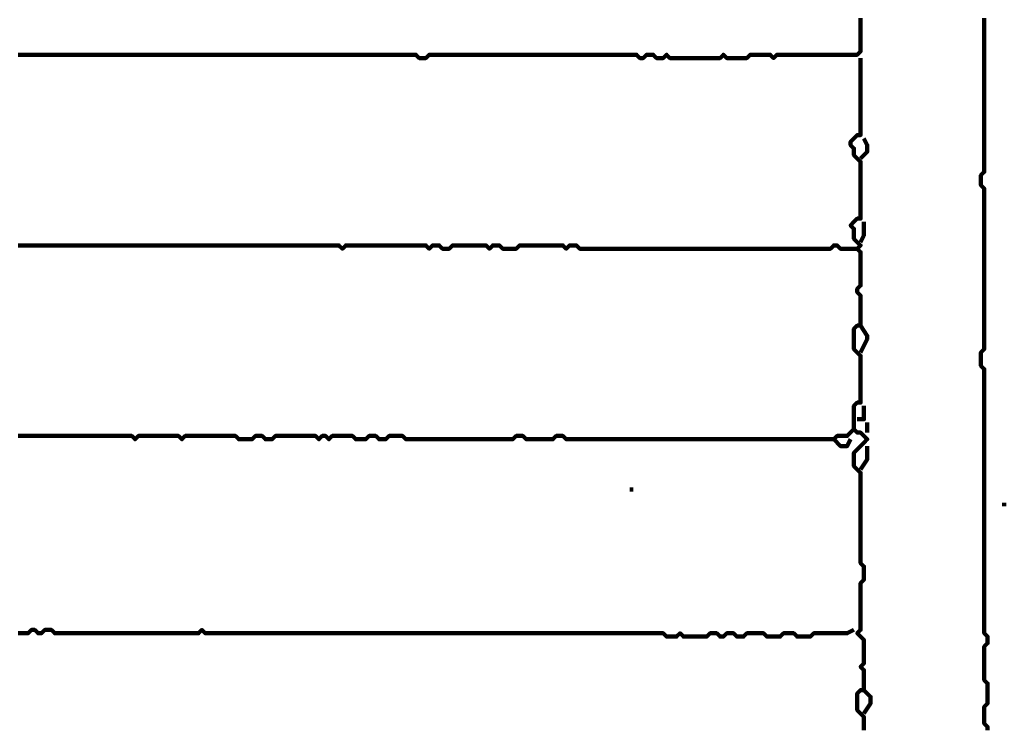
# Model space of a CAD drawing. Header units: metres. Extents: x 1959 to 4131, y 3282 to 4313.
# Tile 35 of 256: x 2132.62 to 2135.34, y 4293.89 to 4295.84. Entities that reach past the tile are written whole.
import ezdxf

# ---------------------------------------------------------------- set-up
doc = ezdxf.new("R2010")
doc.units = ezdxf.units.M
doc.layers.add('P', color=250, linetype='Continuous', lineweight=100)

msp = doc.modelspace()

# ---------------------------------------------------------------- linework, layer by layer
at = {"layer": 'P', "color": 0, "linetype": 'Continuous'}
for points in [[(2132.6138, 4295.7439), (2132.623, 4295.7439), (2132.6322, 4295.7439), (2132.6415, 4295.7439), (2132.6507, 4295.7439), (2132.6599, 4295.7439), (2132.6692, 4295.7439), (2132.6784, 4295.7439), (2132.6876, 4295.7439), (2132.6968, 4295.7439), (2132.7061, 4295.7439), (2132.7153, 4295.7439), (2132.7245, 4295.7439), (2132.7338, 4295.7439), (2132.743, 4295.7439), (2132.7522, 4295.7439), (2132.7615, 4295.7439), (2132.7707, 4295.7439), (2132.7799, 4295.7439), (2132.7892, 4295.7439), (2132.7984, 4295.7439), (2132.8076, 4295.7439), (2132.8168, 4295.7439), (2132.8261, 4295.7439), (2132.8353, 4295.7439), (2132.8445, 4295.7439), (2132.8538, 4295.7439), (2132.863, 4295.7439), (2132.8722, 4295.7439), (2132.8815, 4295.7439), (2132.8907, 4295.7439), (2132.8999, 4295.7439), (2132.9092, 4295.7439), (2132.9184, 4295.7439), (2132.9276, 4295.7439), (2132.9368, 4295.7439), (2132.9461, 4295.7439), (2132.9553, 4295.7439), (2132.9645, 4295.7439), (2132.9738, 4295.7439), (2132.983, 4295.7439), (2132.9922, 4295.7439), (2133.0015, 4295.7439), (2133.0107, 4295.7439), (2133.0199, 4295.7439), (2133.0292, 4295.7439), (2133.0384, 4295.7439), (2133.0476, 4295.7439), (2133.0568, 4295.7439), (2133.0661, 4295.7439), (2133.0753, 4295.7439), (2133.0845, 4295.7439), (2133.0938, 4295.7439), (2133.103, 4295.7439), (2133.1122, 4295.7439), (2133.1215, 4295.7439), (2133.1307, 4295.7439), (2133.1399, 4295.7439), (2133.1492, 4295.7439), (2133.1584, 4295.7439), (2133.1676, 4295.7439), (2133.1768, 4295.7439), (2133.1861, 4295.7439), (2133.1953, 4295.7439), (2133.2045, 4295.7439), (2133.2138, 4295.7439), (2133.223, 4295.7439), (2133.2322, 4295.7439), (2133.2415, 4295.7439), (2133.2507, 4295.7439), (2133.2599, 4295.7439), (2133.2692, 4295.7439), (2133.2784, 4295.7439), (2133.2876, 4295.7439), (2133.2968, 4295.7439), (2133.3061, 4295.7439), (2133.3153, 4295.7439), (2133.3245, 4295.7439), (2133.3338, 4295.7439), (2133.343, 4295.7439), (2133.3522, 4295.7439), (2133.3615, 4295.7439), (2133.3707, 4295.7439), (2133.3799, 4295.7439), (2133.3892, 4295.7439), (2133.3984, 4295.7439), (2133.4076, 4295.7439), (2133.4168, 4295.7439), (2133.4261, 4295.7439), (2133.4353, 4295.7439), (2133.4445, 4295.7439), (2133.4538, 4295.7439), (2133.463, 4295.7439), (2133.4722, 4295.7439), (2133.4815, 4295.7439), (2133.4907, 4295.7439), (2133.4999, 4295.7439), (2133.5092, 4295.7439), (2133.5184, 4295.7439), (2133.5276, 4295.7439), (2133.5368, 4295.7439), (2133.5461, 4295.7439), (2133.5553, 4295.7439), (2133.5645, 4295.7439), (2133.5738, 4295.7439), (2133.583, 4295.7439), (2133.5922, 4295.7439), (2133.6015, 4295.7439), (2133.6107, 4295.7439), (2133.6199, 4295.7439), (2133.6292, 4295.7439), (2133.6384, 4295.7439), (2133.6476, 4295.7439), (2133.6568, 4295.7439), (2133.6661, 4295.7439), (2133.6753, 4295.7439), (2133.6845, 4295.7439), (2133.6938, 4295.7439), (2133.703, 4295.7439), (2133.7122, 4295.7439), (2133.7215, 4295.7347), (2133.7307, 4295.7347), (2133.7399, 4295.7347), (2133.7492, 4295.7439), (2133.7584, 4295.7439), (2133.7676, 4295.7439), (2133.7768, 4295.7439), (2133.7861, 4295.7439), (2133.7953, 4295.7439), (2133.8045, 4295.7439), (2133.8138, 4295.7439), (2133.823, 4295.7439), (2133.8322, 4295.7439), (2133.8415, 4295.7439), (2133.8507, 4295.7439), (2133.8599, 4295.7439), (2133.8692, 4295.7439), (2133.8784, 4295.7439), (2133.8876, 4295.7439), (2133.8968, 4295.7439), (2133.9061, 4295.7439), (2133.9153, 4295.7439), (2133.9245, 4295.7439), (2133.9338, 4295.7439), (2133.943, 4295.7439), (2133.9522, 4295.7439), (2133.9615, 4295.7439), (2133.9707, 4295.7439), (2133.9799, 4295.7439), (2133.9892, 4295.7439), (2133.9984, 4295.7439), (2134.0076, 4295.7439), (2134.0168, 4295.7439), (2134.0261, 4295.7439), (2134.0353, 4295.7439), (2134.0445, 4295.7439), (2134.0538, 4295.7439), (2134.063, 4295.7439), (2134.0722, 4295.7439), (2134.0815, 4295.7439), (2134.0907, 4295.7439), (2134.0999, 4295.7439), (2134.1092, 4295.7439), (2134.1184, 4295.7439), (2134.1276, 4295.7439), (2134.1368, 4295.7439), (2134.1461, 4295.7439), (2134.1553, 4295.7439), (2134.1645, 4295.7439), (2134.1738, 4295.7439), (2134.183, 4295.7439), (2134.1922, 4295.7439), (2134.2015, 4295.7439), (2134.2107, 4295.7439), (2134.2199, 4295.7439), (2134.2292, 4295.7439), (2134.2384, 4295.7439), (2134.2476, 4295.7439), (2134.2568, 4295.7439), (2134.2661, 4295.7439), (2134.2753, 4295.7439), (2134.2845, 4295.7439), (2134.2938, 4295.7439), (2134.303, 4295.7439), (2134.3122, 4295.7439), (2134.3215, 4295.7439), (2134.3307, 4295.7347), (2134.3399, 4295.7347), (2134.3492, 4295.7439), (2134.3584, 4295.7439), (2134.3676, 4295.7439), (2134.3768, 4295.7347), (2134.3861, 4295.7347), (2134.3953, 4295.7347), (2134.4045, 4295.7439), (2134.4138, 4295.7347), (2134.423, 4295.7347), (2134.4322, 4295.7347), (2134.4415, 4295.7347), (2134.4507, 4295.7347), (2134.4599, 4295.7347), (2134.4692, 4295.7347), (2134.4784, 4295.7347), (2134.4876, 4295.7347), (2134.4968, 4295.7347), (2134.5061, 4295.7347), (2134.5153, 4295.7347), (2134.5245, 4295.7347), (2134.5338, 4295.7347), (2134.543, 4295.7347), (2134.5522, 4295.7347), (2134.5615, 4295.7439), (2134.5707, 4295.7347), (2134.5799, 4295.7347), (2134.5892, 4295.7347), (2134.5984, 4295.7347), (2134.6076, 4295.7347), (2134.6168, 4295.7347), (2134.6261, 4295.7347), (2134.6353, 4295.7439), (2134.6445, 4295.7439), (2134.6538, 4295.7439), (2134.663, 4295.7439), (2134.6722, 4295.7439), (2134.6815, 4295.7439), (2134.6907, 4295.7439), (2134.6999, 4295.7347), (2134.7092, 4295.7439), (2134.7184, 4295.7439), (2134.7276, 4295.7439), (2134.7368, 4295.7439), (2134.7461, 4295.7439), (2134.7553, 4295.7439), (2134.7645, 4295.7439), (2134.7738, 4295.7439), (2134.783, 4295.7439), (2134.7922, 4295.7439), (2134.8015, 4295.7439), (2134.8107, 4295.7439), (2134.8199, 4295.7439), (2134.8292, 4295.7439), (2134.8384, 4295.7439), (2134.8476, 4295.7439), (2134.8568, 4295.7439), (2134.8661, 4295.7439), (2134.8753, 4295.7439), (2134.8845, 4295.7439), (2134.8938, 4295.7439), (2134.903, 4295.7439), (2134.9122, 4295.7439), (2134.9215, 4295.7439), (2134.9307, 4295.7439), (2134.9399, 4295.7531), (2134.9399, 4295.7624), (2134.9399, 4295.7716), (2134.9399, 4295.7808), (2134.9399, 4295.7901), (2134.9399, 4295.7993), (2134.9399, 4295.8085), (2134.9399, 4295.8178), (2134.9399, 4295.827), (2134.9399, 4295.8362), (2134.9399, 4295.8454)], [(2135.2815, 4295.8454), (2135.2815, 4295.8362), (2135.2815, 4295.827), (2135.2815, 4295.8178), (2135.2815, 4295.8085), (2135.2815, 4295.7993), (2135.2815, 4295.7901), (2135.2815, 4295.7808), (2135.2815, 4295.7716), (2135.2815, 4295.7624), (2135.2815, 4295.7531), (2135.2815, 4295.7439), (2135.2815, 4295.7347), (2135.2815, 4295.7254), (2135.2815, 4295.7162), (2135.2815, 4295.707), (2135.2815, 4295.6978), (2135.2815, 4295.6885), (2135.2815, 4295.6793), (2135.2815, 4295.6701), (2135.2815, 4295.6608), (2135.2815, 4295.6516), (2135.2815, 4295.6424), (2135.2815, 4295.6331), (2135.2815, 4295.6239), (2135.2815, 4295.6147), (2135.2815, 4295.6054), (2135.2815, 4295.5962), (2135.2815, 4295.587), (2135.2815, 4295.5778), (2135.2815, 4295.5685), (2135.2815, 4295.5593), (2135.2815, 4295.5501), (2135.2815, 4295.5408), (2135.2815, 4295.5316), (2135.2815, 4295.5224), (2135.2815, 4295.5131), (2135.2815, 4295.5039), (2135.2815, 4295.4947), (2135.2815, 4295.4854), (2135.2815, 4295.4762), (2135.2815, 4295.467), (2135.2815, 4295.4578), (2135.2815, 4295.4485), (2135.2815, 4295.4393), (2135.2815, 4295.4301), (2135.2815, 4295.4208), (2135.2722, 4295.4116), (2135.2722, 4295.4024), (2135.2722, 4295.3931), (2135.2722, 4295.3839), (2135.2815, 4295.3747), (2135.2815, 4295.3654), (2135.2815, 4295.3562), (2135.2815, 4295.347), (2135.2815, 4295.3378), (2135.2815, 4295.3285), (2135.2815, 4295.3193), (2135.2815, 4295.3101), (2135.2815, 4295.3008), (2135.2815, 4295.2916), (2135.2815, 4295.2824), (2135.2815, 4295.2731), (2135.2815, 4295.2639), (2135.2815, 4295.2547), (2135.2815, 4295.2454), (2135.2815, 4295.2362), (2135.2815, 4295.227), (2135.2815, 4295.2178), (2135.2815, 4295.2085), (2135.2815, 4295.1993), (2135.2815, 4295.1901), (2135.2815, 4295.1808), (2135.2815, 4295.1716), (2135.2815, 4295.1624), (2135.2815, 4295.1531), (2135.2815, 4295.1439), (2135.2815, 4295.1347), (2135.2815, 4295.1254), (2135.2815, 4295.1162), (2135.2815, 4295.107), (2135.2815, 4295.0978), (2135.2815, 4295.0885), (2135.2815, 4295.0793), (2135.2815, 4295.0701), (2135.2815, 4295.0608), (2135.2815, 4295.0516), (2135.2815, 4295.0424), (2135.2815, 4295.0331), (2135.2815, 4295.0239), (2135.2815, 4295.0147), (2135.2815, 4295.0054), (2135.2815, 4294.9962), (2135.2815, 4294.987), (2135.2815, 4294.9778), (2135.2815, 4294.9685), (2135.2815, 4294.9593), (2135.2815, 4294.9501), (2135.2815, 4294.9408), (2135.2815, 4294.9316), (2135.2722, 4294.9224), (2135.2722, 4294.9131), (2135.2722, 4294.9039), (2135.2722, 4294.8947), (2135.2722, 4294.8854), (2135.2815, 4294.8762), (2135.2815, 4294.867), (2135.2815, 4294.8578), (2135.2815, 4294.8485), (2135.2815, 4294.8393), (2135.2815, 4294.8301), (2135.2815, 4294.8208), (2135.2815, 4294.8116), (2135.2815, 4294.8024), (2135.2815, 4294.7931), (2135.2815, 4294.7839), (2135.2815, 4294.7747), (2135.2815, 4294.7654), (2135.2815, 4294.7562), (2135.2815, 4294.747), (2135.2815, 4294.7378), (2135.2815, 4294.7285), (2135.2815, 4294.7193), (2135.2815, 4294.7101), (2135.2815, 4294.7008), (2135.2815, 4294.6916), (2135.2815, 4294.6824), (2135.2815, 4294.6731), (2135.2815, 4294.6639), (2135.2815, 4294.6547), (2135.2815, 4294.6454), (2135.2815, 4294.6362), (2135.2815, 4294.627), (2135.2815, 4294.6178), (2135.2815, 4294.6085), (2135.2815, 4294.5993), (2135.2815, 4294.5901), (2135.2815, 4294.5808), (2135.2815, 4294.5716), (2135.2815, 4294.5624), (2135.2815, 4294.5531), (2135.2815, 4294.5439), (2135.2815, 4294.5347), (2135.2815, 4294.5254), (2135.2815, 4294.5162), (2135.2815, 4294.507), (2135.2815, 4294.4978), (2135.2815, 4294.4885), (2135.2815, 4294.4793), (2135.2815, 4294.4701), (2135.2815, 4294.4608), (2135.2815, 4294.4516), (2135.2815, 4294.4424), (2135.2815, 4294.4331), (2135.2815, 4294.4239), (2135.2815, 4294.4147), (2135.2815, 4294.4054), (2135.2815, 4294.3962), (2135.2815, 4294.387), (2135.2815, 4294.3778), (2135.2815, 4294.3685), (2135.2815, 4294.3593), (2135.2815, 4294.3501), (2135.2815, 4294.3408), (2135.2815, 4294.3316), (2135.2815, 4294.3224), (2135.2815, 4294.3131), (2135.2815, 4294.3039), (2135.2815, 4294.2947), (2135.2815, 4294.2854), (2135.2815, 4294.2762), (2135.2815, 4294.267), (2135.2815, 4294.2578), (2135.2815, 4294.2485), (2135.2815, 4294.2393), (2135.2815, 4294.2301), (2135.2815, 4294.2208), (2135.2815, 4294.2116), (2135.2815, 4294.2024), (2135.2815, 4294.1931), (2135.2815, 4294.1839), (2135.2815, 4294.1747), (2135.2815, 4294.1654), (2135.2815, 4294.1562), (2135.2815, 4294.147), (2135.2907, 4294.1378), (2135.2907, 4294.1285), (2135.2907, 4294.1193), (2135.2815, 4294.1101), (2135.2815, 4294.1008), (2135.2815, 4294.0916), (2135.2815, 4294.0824), (2135.2815, 4294.0731), (2135.2815, 4294.0639), (2135.2815, 4294.0547), (2135.2815, 4294.0454), (2135.2815, 4294.0362), (2135.2815, 4294.027), (2135.2815, 4294.0178), (2135.2907, 4294.0085), (2135.2907, 4293.9993), (2135.2907, 4293.9901), (2135.2907, 4293.9808), (2135.2907, 4293.9716), (2135.2907, 4293.9624), (2135.2907, 4293.9531), (2135.2815, 4293.9439), (2135.2815, 4293.9347), (2135.2815, 4293.9254), (2135.2815, 4293.9162), (2135.2815, 4293.907), (2135.2815, 4293.8978), (2135.2907, 4293.8885), (2135.2907, 4293.8793)], [(2134.9399, 4295.7347), (2134.9399, 4295.6978), (2134.9399, 4295.6885), (2134.9399, 4295.6793), (2134.9399, 4295.6701), (2134.9399, 4295.6608), (2134.9399, 4295.6516), (2134.9399, 4295.6424), (2134.9399, 4295.6331), (2134.9399, 4295.6239), (2134.9399, 4295.6147), (2134.9399, 4295.6054), (2134.9399, 4295.5962), (2134.9399, 4295.587), (2134.9399, 4295.5778), (2134.9399, 4295.5685), (2134.9399, 4295.5593), (2134.9399, 4295.5501), (2134.9399, 4295.5408), (2134.9399, 4295.5316), (2134.9399, 4295.5224), (2134.9307, 4295.5224), (2134.9215, 4295.5131), (2134.9122, 4295.5039), (2134.9122, 4295.4947), (2134.9215, 4295.4854), (2134.9215, 4295.4762), (2134.9215, 4295.467), (2134.9307, 4295.4578), (2134.9399, 4295.4485), (2134.9399, 4295.4393), (2134.9399, 4295.4301), (2134.9399, 4295.4208), (2134.9399, 4295.4116), (2134.9399, 4295.4024), (2134.9399, 4295.3931), (2134.9399, 4295.3839), (2134.9399, 4295.3747), (2134.9399, 4295.3654), (2134.9399, 4295.3562), (2134.9399, 4295.347), (2134.9399, 4295.3378), (2134.9399, 4295.3285), (2134.9399, 4295.3193), (2134.9399, 4295.3101), (2134.9399, 4295.3008), (2134.9399, 4295.2916), (2134.9307, 4295.2916), (2134.9215, 4295.2824), (2134.9122, 4295.2731), (2134.9215, 4295.2639), (2134.9215, 4295.2547), (2134.9215, 4295.2454), (2134.9215, 4295.2362), (2134.9307, 4295.227), (2134.9399, 4295.2178), (2134.9307, 4295.2085), (2134.9399, 4295.1993), (2134.9399, 4295.1901), (2134.9399, 4295.1808), (2134.9399, 4295.1716), (2134.9399, 4295.1624), (2134.9399, 4295.1531), (2134.9399, 4295.1439), (2134.9399, 4295.1347), (2134.9399, 4295.1254), (2134.9399, 4295.1162), (2134.9399, 4295.107), (2134.9307, 4295.0978), (2134.9307, 4295.0885), (2134.9399, 4295.0793), (2134.9399, 4295.0701), (2134.9399, 4295.0608), (2134.9399, 4295.0516), (2134.9399, 4295.0424), (2134.9399, 4295.0331), (2134.9399, 4295.0239), (2134.9399, 4295.0147), (2134.9399, 4295.0054), (2134.9399, 4294.9962), (2134.9307, 4294.9962), (2134.9215, 4294.987), (2134.9215, 4294.9778), (2134.9215, 4294.9685), (2134.9215, 4294.9593), (2134.9215, 4294.9501), (2134.9215, 4294.9408), (2134.9215, 4294.9316), (2134.9307, 4294.9224), (2134.9399, 4294.9131), (2134.9399, 4294.9039), (2134.9399, 4294.8947), (2134.9399, 4294.8854), (2134.9399, 4294.8762), (2134.9399, 4294.867), (2134.9399, 4294.8578), (2134.9399, 4294.8485), (2134.9399, 4294.8393), (2134.9399, 4294.8301), (2134.9399, 4294.8208), (2134.9399, 4294.8116), (2134.9399, 4294.8024), (2134.9399, 4294.7931), (2134.9399, 4294.7839), (2134.9307, 4294.7839), (2134.9215, 4294.7747), (2134.9215, 4294.7654), (2134.9215, 4294.7562), (2134.9215, 4294.7101)], [(2134.9492, 4295.5131), (2134.9584, 4295.4947), (2134.9584, 4295.4854), (2134.9584, 4295.4762), (2134.9399, 4295.4578)], [(2134.9492, 4295.2824), (2134.9492, 4295.2639), (2134.9492, 4295.2547), (2134.9492, 4295.2454), (2134.9399, 4295.227)], [(2132.6138, 4295.2178), (2132.623, 4295.2178), (2132.6322, 4295.2178), (2132.6415, 4295.2178), (2132.6507, 4295.2178), (2132.6599, 4295.2178), (2132.6692, 4295.2178), (2132.6784, 4295.2178), (2132.6876, 4295.2178), (2132.6968, 4295.2178), (2132.7061, 4295.2178), (2132.7153, 4295.2178), (2132.7245, 4295.2178), (2132.7338, 4295.2178), (2132.743, 4295.2178), (2132.7522, 4295.2178), (2132.7615, 4295.2178), (2132.7707, 4295.2178), (2132.7799, 4295.2178), (2132.7892, 4295.2178), (2132.7984, 4295.2178), (2132.8076, 4295.2178), (2132.8168, 4295.2178), (2132.8261, 4295.2178), (2132.8353, 4295.2178), (2132.8445, 4295.2178), (2132.8538, 4295.2178), (2132.863, 4295.2178), (2132.8722, 4295.2178), (2132.8815, 4295.2178), (2132.8907, 4295.2178), (2132.8999, 4295.2178), (2132.9092, 4295.2178), (2132.9184, 4295.2178), (2132.9276, 4295.2178), (2132.9368, 4295.2178), (2132.9461, 4295.2178), (2132.9553, 4295.2178), (2132.9645, 4295.2178), (2132.9738, 4295.2178), (2132.983, 4295.2178), (2132.9922, 4295.2178), (2133.0015, 4295.2178), (2133.0107, 4295.2178), (2133.0199, 4295.2178), (2133.0292, 4295.2178), (2133.0384, 4295.2178), (2133.0476, 4295.2178), (2133.0568, 4295.2178), (2133.0661, 4295.2178), (2133.0753, 4295.2178), (2133.0845, 4295.2178), (2133.0938, 4295.2178), (2133.103, 4295.2178), (2133.1122, 4295.2178), (2133.1215, 4295.2178), (2133.1307, 4295.2178), (2133.1399, 4295.2178), (2133.1492, 4295.2178), (2133.1584, 4295.2178), (2133.1676, 4295.2178), (2133.1768, 4295.2178), (2133.1861, 4295.2178), (2133.1953, 4295.2178), (2133.2045, 4295.2178), (2133.2138, 4295.2178), (2133.223, 4295.2178), (2133.2322, 4295.2178), (2133.2415, 4295.2178), (2133.2507, 4295.2178), (2133.2599, 4295.2178), (2133.2692, 4295.2178), (2133.2784, 4295.2178), (2133.2876, 4295.2178), (2133.2968, 4295.2178), (2133.3061, 4295.2178), (2133.3153, 4295.2178), (2133.3245, 4295.2178), (2133.3338, 4295.2178), (2133.343, 4295.2178), (2133.3522, 4295.2178), (2133.3615, 4295.2178), (2133.3707, 4295.2178), (2133.3799, 4295.2178), (2133.3892, 4295.2178), (2133.3984, 4295.2178), (2133.4076, 4295.2178), (2133.4168, 4295.2178), (2133.4261, 4295.2178), (2133.4353, 4295.2178), (2133.4445, 4295.2178), (2133.4538, 4295.2178), (2133.463, 4295.2178), (2133.4722, 4295.2178), (2133.4815, 4295.2178), (2133.4907, 4295.2178), (2133.4999, 4295.2178), (2133.5092, 4295.2085), (2133.5184, 4295.2178), (2133.5276, 4295.2178), (2133.5368, 4295.2178), (2133.5461, 4295.2178), (2133.5553, 4295.2178), (2133.5645, 4295.2178), (2133.5738, 4295.2178), (2133.583, 4295.2178), (2133.5922, 4295.2178), (2133.6015, 4295.2178), (2133.6107, 4295.2178), (2133.6199, 4295.2178), (2133.6292, 4295.2178), (2133.6384, 4295.2178), (2133.6476, 4295.2178), (2133.6568, 4295.2178), (2133.6661, 4295.2178), (2133.6753, 4295.2178), (2133.6845, 4295.2178), (2133.6938, 4295.2178), (2133.703, 4295.2178), (2133.7122, 4295.2178), (2133.7215, 4295.2178), (2133.7307, 4295.2178), (2133.7399, 4295.2178), (2133.7492, 4295.2085), (2133.7584, 4295.2178), (2133.7676, 4295.2178), (2133.7768, 4295.2178), (2133.7861, 4295.2085), (2133.7953, 4295.2085), (2133.8045, 4295.2085), (2133.8138, 4295.2178), (2133.823, 4295.2178), (2133.8322, 4295.2178), (2133.8415, 4295.2178), (2133.8507, 4295.2178), (2133.8599, 4295.2178), (2133.8692, 4295.2178), (2133.8784, 4295.2178), (2133.8876, 4295.2178), (2133.8968, 4295.2178), (2133.9061, 4295.2178), (2133.9153, 4295.2085), (2133.9245, 4295.2178), (2133.9338, 4295.2178), (2133.943, 4295.2178), (2133.9522, 4295.2085), (2133.9615, 4295.2085), (2133.9707, 4295.2085), (2133.9799, 4295.2085), (2133.9892, 4295.2085), (2133.9984, 4295.2178), (2134.0076, 4295.2178), (2134.0168, 4295.2178), (2134.0261, 4295.2178), (2134.0353, 4295.2178), (2134.0445, 4295.2178), (2134.0538, 4295.2178), (2134.063, 4295.2178), (2134.0722, 4295.2178), (2134.0815, 4295.2178), (2134.0907, 4295.2178), (2134.0999, 4295.2178), (2134.1092, 4295.2178), (2134.1184, 4295.2178), (2134.1276, 4295.2085), (2134.1368, 4295.2178), (2134.1461, 4295.2178), (2134.1553, 4295.2178), (2134.1645, 4295.2085), (2134.1738, 4295.2085), (2134.183, 4295.2085), (2134.1922, 4295.2085), (2134.2015, 4295.2085), (2134.2107, 4295.2085), (2134.2199, 4295.2085), (2134.2292, 4295.2085), (2134.2384, 4295.2085), (2134.2476, 4295.2085), (2134.2568, 4295.2085), (2134.2661, 4295.2085), (2134.2753, 4295.2085), (2134.2845, 4295.2085), (2134.2938, 4295.2085), (2134.303, 4295.2085), (2134.3122, 4295.2085), (2134.3215, 4295.2085), (2134.3307, 4295.2085), (2134.3399, 4295.2085), (2134.3492, 4295.2085), (2134.3584, 4295.2085), (2134.3676, 4295.2085), (2134.3768, 4295.2085), (2134.3861, 4295.2085), (2134.3953, 4295.2085), (2134.4045, 4295.2085), (2134.4138, 4295.2085), (2134.423, 4295.2085), (2134.4322, 4295.2085), (2134.4415, 4295.2085), (2134.4507, 4295.2085), (2134.4599, 4295.2085), (2134.4692, 4295.2085), (2134.4784, 4295.2085), (2134.4876, 4295.2085), (2134.4968, 4295.2085), (2134.5061, 4295.2085), (2134.5153, 4295.2085), (2134.5245, 4295.2085), (2134.5338, 4295.2085), (2134.543, 4295.2085), (2134.5522, 4295.2085), (2134.5615, 4295.2085), (2134.5707, 4295.2085), (2134.5799, 4295.2085), (2134.5892, 4295.2085), (2134.5984, 4295.2085), (2134.6076, 4295.2085), (2134.6168, 4295.2085), (2134.6261, 4295.2085), (2134.6353, 4295.2085), (2134.6445, 4295.2085), (2134.6538, 4295.2085), (2134.663, 4295.2085), (2134.6722, 4295.2085), (2134.6815, 4295.2085), (2134.6907, 4295.2085), (2134.6999, 4295.2085), (2134.7092, 4295.2085), (2134.7184, 4295.2085), (2134.7276, 4295.2085), (2134.7368, 4295.2085), (2134.7461, 4295.2085), (2134.7553, 4295.2085), (2134.7645, 4295.2085), (2134.7738, 4295.2085), (2134.783, 4295.2085), (2134.7922, 4295.2085), (2134.8015, 4295.2085), (2134.8107, 4295.2085), (2134.8199, 4295.2085), (2134.8292, 4295.2085), (2134.8384, 4295.2085), (2134.8476, 4295.2085), (2134.8568, 4295.2085), (2134.8661, 4295.2178), (2134.8753, 4295.2178), (2134.8845, 4295.2085), (2134.9307, 4295.2085)], [(2134.9399, 4294.9962), (2134.9584, 4294.9685), (2134.9584, 4294.9593), (2134.9399, 4294.9224)], [(2134.9492, 4294.7747), (2134.9492, 4294.7562), (2134.9492, 4294.747), (2134.9492, 4294.7378), (2134.9307, 4294.7378)], [(2132.6138, 4294.6916), (2132.623, 4294.6916), (2132.6322, 4294.6916), (2132.6415, 4294.6916), (2132.6507, 4294.6916), (2132.6599, 4294.6916), (2132.6692, 4294.6916), (2132.6784, 4294.6916), (2132.6876, 4294.6916), (2132.6968, 4294.6916), (2132.7061, 4294.6916), (2132.7153, 4294.6916), (2132.7245, 4294.6916), (2132.7338, 4294.6916), (2132.743, 4294.6916), (2132.7522, 4294.6916), (2132.7615, 4294.6916), (2132.7707, 4294.6916), (2132.7799, 4294.6916), (2132.7892, 4294.6916), (2132.7984, 4294.6916), (2132.8076, 4294.6916), (2132.8168, 4294.6916), (2132.8261, 4294.6916), (2132.8353, 4294.6916), (2132.8445, 4294.6916), (2132.8538, 4294.6916), (2132.863, 4294.6916), (2132.8722, 4294.6916), (2132.8815, 4294.6916), (2132.8907, 4294.6916), (2132.8999, 4294.6916), (2132.9092, 4294.6916), (2132.9184, 4294.6916), (2132.9276, 4294.6916), (2132.9368, 4294.6824), (2132.9461, 4294.6916), (2132.9553, 4294.6916), (2132.9645, 4294.6916), (2132.9738, 4294.6916), (2132.983, 4294.6916), (2132.9922, 4294.6916), (2133.0015, 4294.6916), (2133.0107, 4294.6916), (2133.0199, 4294.6916), (2133.0292, 4294.6916), (2133.0384, 4294.6916), (2133.0476, 4294.6916), (2133.0568, 4294.6916), (2133.0661, 4294.6824), (2133.0753, 4294.6916), (2133.0845, 4294.6916), (2133.0938, 4294.6916), (2133.103, 4294.6916), (2133.1122, 4294.6916), (2133.1215, 4294.6916), (2133.1307, 4294.6916), (2133.1399, 4294.6916), (2133.1492, 4294.6916), (2133.1584, 4294.6916), (2133.1676, 4294.6916), (2133.1768, 4294.6916), (2133.1861, 4294.6916), (2133.1953, 4294.6916), (2133.2045, 4294.6916), (2133.2138, 4294.6916), (2133.223, 4294.6824), (2133.2322, 4294.6824), (2133.2415, 4294.6824), (2133.2507, 4294.6824), (2133.2599, 4294.6824), (2133.2692, 4294.6916), (2133.2784, 4294.6916), (2133.2876, 4294.6916), (2133.2968, 4294.6824), (2133.3061, 4294.6824), (2133.3153, 4294.6824), (2133.3245, 4294.6916), (2133.3338, 4294.6916), (2133.343, 4294.6916), (2133.3522, 4294.6916), (2133.3615, 4294.6916), (2133.3707, 4294.6916), (2133.3799, 4294.6916), (2133.3892, 4294.6916), (2133.3984, 4294.6916), (2133.4076, 4294.6916), (2133.4168, 4294.6916), (2133.4261, 4294.6916), (2133.4353, 4294.6916), (2133.4445, 4294.6824), (2133.4538, 4294.6916), (2133.463, 4294.6916), (2133.4722, 4294.6824), (2133.4815, 4294.6916), (2133.4907, 4294.6916), (2133.4999, 4294.6916), (2133.5092, 4294.6916), (2133.5184, 4294.6916), (2133.5276, 4294.6916), (2133.5368, 4294.6916), (2133.5461, 4294.6824), (2133.5553, 4294.6824), (2133.5645, 4294.6824), (2133.5738, 4294.6824), (2133.583, 4294.6916), (2133.5922, 4294.6916), (2133.6015, 4294.6916), (2133.6107, 4294.6824), (2133.6199, 4294.6824), (2133.6292, 4294.6824), (2133.6384, 4294.6916), (2133.6476, 4294.6916), (2133.6568, 4294.6916), (2133.6661, 4294.6916), (2133.6753, 4294.6916), (2133.6845, 4294.6824), (2133.6938, 4294.6824), (2133.703, 4294.6824), (2133.7122, 4294.6824), (2133.7215, 4294.6824), (2133.7307, 4294.6824), (2133.7399, 4294.6824), (2133.7492, 4294.6824), (2133.7584, 4294.6824), (2133.7676, 4294.6824), (2133.7768, 4294.6824), (2133.7861, 4294.6824), (2133.7953, 4294.6824), (2133.8045, 4294.6824), (2133.8138, 4294.6824), (2133.823, 4294.6824), (2133.8322, 4294.6824), (2133.8415, 4294.6824), (2133.8507, 4294.6824), (2133.8599, 4294.6824), (2133.8692, 4294.6824), (2133.8784, 4294.6824), (2133.8876, 4294.6824), (2133.8968, 4294.6824), (2133.9061, 4294.6824), (2133.9153, 4294.6824), (2133.9245, 4294.6824), (2133.9338, 4294.6824), (2133.943, 4294.6824), (2133.9522, 4294.6824), (2133.9615, 4294.6824), (2133.9707, 4294.6824), (2133.9799, 4294.6824), (2133.9892, 4294.6916), (2133.9984, 4294.6916), (2134.0076, 4294.6916), (2134.0168, 4294.6824), (2134.0261, 4294.6824), (2134.0353, 4294.6824), (2134.0445, 4294.6824), (2134.0538, 4294.6824), (2134.063, 4294.6824), (2134.0722, 4294.6824), (2134.0815, 4294.6824), (2134.0907, 4294.6824), (2134.0999, 4294.6916), (2134.1092, 4294.6916), (2134.1184, 4294.6916), (2134.1276, 4294.6824), (2134.1368, 4294.6824), (2134.1461, 4294.6824), (2134.1553, 4294.6824), (2134.1645, 4294.6824), (2134.1738, 4294.6824), (2134.183, 4294.6824), (2134.1922, 4294.6824), (2134.2015, 4294.6824), (2134.2107, 4294.6824), (2134.2199, 4294.6824), (2134.2292, 4294.6824), (2134.2384, 4294.6824), (2134.2476, 4294.6824), (2134.2568, 4294.6824), (2134.2661, 4294.6824), (2134.2753, 4294.6824), (2134.2845, 4294.6824), (2134.2938, 4294.6824), (2134.303, 4294.6824), (2134.3122, 4294.6824), (2134.3215, 4294.6824), (2134.3307, 4294.6824), (2134.3399, 4294.6824), (2134.3492, 4294.6824), (2134.3584, 4294.6824), (2134.3676, 4294.6824), (2134.3768, 4294.6824), (2134.3861, 4294.6824), (2134.3953, 4294.6824), (2134.4045, 4294.6824), (2134.4138, 4294.6824), (2134.423, 4294.6824), (2134.4322, 4294.6824), (2134.4415, 4294.6824), (2134.4507, 4294.6824), (2134.4599, 4294.6824), (2134.4692, 4294.6824), (2134.4784, 4294.6824), (2134.4876, 4294.6824), (2134.4968, 4294.6824), (2134.5061, 4294.6824), (2134.5153, 4294.6824), (2134.5245, 4294.6824), (2134.5338, 4294.6824), (2134.543, 4294.6824), (2134.5522, 4294.6824), (2134.5615, 4294.6824), (2134.5707, 4294.6824), (2134.5799, 4294.6824), (2134.5892, 4294.6824), (2134.5984, 4294.6824), (2134.6076, 4294.6824), (2134.6168, 4294.6824), (2134.6261, 4294.6824), (2134.6353, 4294.6824), (2134.6445, 4294.6824), (2134.6538, 4294.6824), (2134.663, 4294.6824), (2134.6722, 4294.6824), (2134.6815, 4294.6824), (2134.6907, 4294.6824), (2134.6999, 4294.6824), (2134.7092, 4294.6824), (2134.7184, 4294.6824), (2134.7276, 4294.6824), (2134.7368, 4294.6824), (2134.7461, 4294.6824), (2134.7553, 4294.6824), (2134.7645, 4294.6824), (2134.7738, 4294.6824), (2134.783, 4294.6824), (2134.7922, 4294.6824), (2134.8015, 4294.6824), (2134.8107, 4294.6824), (2134.8199, 4294.6824), (2134.8292, 4294.6824), (2134.8384, 4294.6824), (2134.8476, 4294.6824), (2134.8568, 4294.6824), (2134.8661, 4294.6824), (2134.8753, 4294.6916), (2134.8845, 4294.6916), (2134.8938, 4294.6916), (2134.903, 4294.6916), (2134.9122, 4294.7008), (2134.9215, 4294.7101), (2134.9307, 4294.7008), (2134.9399, 4294.7008), (2134.9492, 4294.6916), (2134.9584, 4294.6824), (2134.9492, 4294.6731), (2134.9399, 4294.6639), (2134.9307, 4294.6547), (2134.9215, 4294.6454), (2134.9215, 4294.6362), (2134.9215, 4294.627), (2134.9215, 4294.6178), (2134.9215, 4294.6085), (2134.9307, 4294.5993), (2134.9399, 4294.5901), (2134.9399, 4294.5808), (2134.9399, 4294.5716), (2134.9399, 4294.5624), (2134.9399, 4294.5531), (2134.9399, 4294.5439), (2134.9399, 4294.5347), (2134.9399, 4294.5254), (2134.9399, 4294.5162), (2134.9399, 4294.507), (2134.9399, 4294.4978), (2134.9399, 4294.4885), (2134.9399, 4294.4793), (2134.9399, 4294.4701), (2134.9399, 4294.4608), (2134.9399, 4294.4516), (2134.9399, 4294.4424), (2134.9399, 4294.4331), (2134.9399, 4294.4239), (2134.9399, 4294.4147), (2134.9399, 4294.4054), (2134.9399, 4294.3962), (2134.9399, 4294.387), (2134.9399, 4294.3778), (2134.9399, 4294.3685), (2134.9399, 4294.3593), (2134.9399, 4294.3501), (2134.9399, 4294.3408), (2134.9492, 4294.3316), (2134.9492, 4294.3224), (2134.9492, 4294.3131), (2134.9492, 4294.3039), (2134.9492, 4294.2947), (2134.9399, 4294.2854), (2134.9399, 4294.2762), (2134.9399, 4294.267), (2134.9399, 4294.2578), (2134.9399, 4294.2485), (2134.9399, 4294.2393), (2134.9399, 4294.2301), (2134.9399, 4294.2208), (2134.9399, 4294.2116), (2134.9399, 4294.2024), (2134.9399, 4294.1931), (2134.9399, 4294.1839), (2134.9399, 4294.1747), (2134.9399, 4294.1654), (2134.9399, 4294.1562), (2134.9307, 4294.147), (2134.9399, 4294.1378), (2134.9492, 4294.1285), (2134.9492, 4294.1193), (2134.9492, 4294.1101), (2134.9492, 4294.1008), (2134.9492, 4294.0916), (2134.9492, 4294.0824), (2134.9492, 4294.0731), (2134.9492, 4294.0639), (2134.9399, 4294.0547), (2134.9492, 4294.0454), (2134.9492, 4294.0362), (2134.9492, 4294.027), (2134.9492, 4294.0178), (2134.9492, 4294.0085), (2134.9492, 4293.9993), (2134.9492, 4293.9901), (2134.9399, 4293.9901), (2134.9307, 4293.9808), (2134.9307, 4293.9716), (2134.9307, 4293.9624), (2134.9307, 4293.9531), (2134.9307, 4293.9439), (2134.9307, 4293.9347), (2134.9399, 4293.9254), (2134.9492, 4293.9162), (2134.9492, 4293.907), (2134.9492, 4293.8978), (2134.9492, 4293.8885), (2134.9492, 4293.8793)], [(2134.9584, 4294.7285), (2134.9584, 4294.7008)], [(2134.8661, 4294.6824), (2134.8845, 4294.6639), (2134.8938, 4294.6639), (2134.903, 4294.6639), (2134.9122, 4294.6824)], [(2134.9584, 4294.6639), (2134.9584, 4294.6454), (2134.9584, 4294.6362), (2134.9584, 4294.627), (2134.9399, 4294.5993)], [(2134.303, 4294.5439), (2134.3122, 4294.5439)], [(2135.3368, 4294.507), (2135.3368, 4294.4978)], [(2132.6138, 4294.147), (2132.623, 4294.147), (2132.6322, 4294.147), (2132.6415, 4294.147), (2132.6507, 4294.1562), (2132.6599, 4294.1562), (2132.6692, 4294.147), (2132.6784, 4294.147), (2132.6876, 4294.1562), (2132.6968, 4294.1562), (2132.7061, 4294.1562), (2132.7153, 4294.147), (2132.7245, 4294.147), (2132.7338, 4294.147), (2132.743, 4294.147), (2132.7522, 4294.147), (2132.7615, 4294.147), (2132.7707, 4294.147), (2132.7799, 4294.147), (2132.7892, 4294.147), (2132.7984, 4294.147), (2132.8076, 4294.147), (2132.8168, 4294.147), (2132.8261, 4294.147), (2132.8353, 4294.147), (2132.8445, 4294.147), (2132.8538, 4294.147), (2132.863, 4294.147), (2132.8722, 4294.147), (2132.8815, 4294.147), (2132.8907, 4294.147), (2132.8999, 4294.147), (2132.9092, 4294.147), (2132.9184, 4294.147), (2132.9276, 4294.147), (2132.9368, 4294.147), (2132.9461, 4294.147), (2132.9553, 4294.147), (2132.9645, 4294.147), (2132.9738, 4294.147), (2132.983, 4294.147), (2132.9922, 4294.147), (2133.0015, 4294.147), (2133.0107, 4294.147), (2133.0199, 4294.147), (2133.0292, 4294.147), (2133.0384, 4294.147), (2133.0476, 4294.147), (2133.0568, 4294.147), (2133.0661, 4294.147), (2133.0753, 4294.147), (2133.0845, 4294.147), (2133.0938, 4294.147), (2133.103, 4294.147), (2133.1122, 4294.147), (2133.1215, 4294.1562), (2133.1307, 4294.147), (2133.1399, 4294.147), (2133.1492, 4294.147), (2133.1584, 4294.147), (2133.1676, 4294.147), (2133.1768, 4294.147), (2133.1861, 4294.147), (2133.1953, 4294.147), (2133.2045, 4294.147), (2133.2138, 4294.147), (2133.223, 4294.147), (2133.2322, 4294.147), (2133.2415, 4294.147), (2133.2507, 4294.147), (2133.2599, 4294.147), (2133.2692, 4294.147), (2133.2784, 4294.147), (2133.2876, 4294.147), (2133.2968, 4294.147), (2133.3061, 4294.147), (2133.3153, 4294.147), (2133.3245, 4294.147), (2133.3338, 4294.147), (2133.343, 4294.147), (2133.3522, 4294.147), (2133.3615, 4294.147), (2133.3707, 4294.147), (2133.3799, 4294.147), (2133.3892, 4294.147), (2133.3984, 4294.147), (2133.4076, 4294.147), (2133.4168, 4294.147), (2133.4261, 4294.147), (2133.4353, 4294.147), (2133.4445, 4294.147), (2133.4538, 4294.147), (2133.463, 4294.147), (2133.4722, 4294.147), (2133.4815, 4294.147), (2133.4907, 4294.147), (2133.4999, 4294.147), (2133.5092, 4294.147), (2133.5184, 4294.147), (2133.5276, 4294.147), (2133.5368, 4294.147), (2133.5461, 4294.147), (2133.5553, 4294.147), (2133.5645, 4294.147), (2133.5738, 4294.147), (2133.583, 4294.147), (2133.5922, 4294.147), (2133.6015, 4294.147), (2133.6107, 4294.147), (2133.6199, 4294.147), (2133.6292, 4294.147), (2133.6384, 4294.147), (2133.6476, 4294.147), (2133.6568, 4294.147), (2133.6661, 4294.147), (2133.6753, 4294.147), (2133.6845, 4294.147), (2133.6938, 4294.147), (2133.703, 4294.147), (2133.7122, 4294.147), (2133.7215, 4294.147), (2133.7307, 4294.147), (2133.7399, 4294.147), (2133.7492, 4294.147), (2133.7584, 4294.147), (2133.7676, 4294.147), (2133.7768, 4294.147), (2133.7861, 4294.147), (2133.7953, 4294.147), (2133.8045, 4294.147), (2133.8138, 4294.147), (2133.823, 4294.147), (2133.8322, 4294.147), (2133.8415, 4294.147), (2133.8507, 4294.147), (2133.8599, 4294.147), (2133.8692, 4294.147), (2133.8784, 4294.147), (2133.8876, 4294.147), (2133.8968, 4294.147), (2133.9061, 4294.147), (2133.9153, 4294.147), (2133.9245, 4294.147), (2133.9338, 4294.147), (2133.943, 4294.147), (2133.9522, 4294.147), (2133.9615, 4294.147), (2133.9707, 4294.147), (2133.9799, 4294.147), (2133.9892, 4294.147), (2133.9984, 4294.147), (2134.0076, 4294.147), (2134.0168, 4294.147), (2134.0261, 4294.147), (2134.0353, 4294.147), (2134.0445, 4294.147), (2134.0538, 4294.147), (2134.063, 4294.147), (2134.0722, 4294.147), (2134.0815, 4294.147), (2134.0907, 4294.147), (2134.0999, 4294.147), (2134.1092, 4294.147), (2134.1184, 4294.147), (2134.1276, 4294.147), (2134.1368, 4294.147), (2134.1461, 4294.147), (2134.1553, 4294.147), (2134.1645, 4294.147), (2134.1738, 4294.147), (2134.183, 4294.147), (2134.1922, 4294.147), (2134.2015, 4294.147), (2134.2107, 4294.147), (2134.2199, 4294.147), (2134.2292, 4294.147), (2134.2384, 4294.147), (2134.2476, 4294.147), (2134.2568, 4294.147), (2134.2661, 4294.147), (2134.2753, 4294.147), (2134.2845, 4294.147), (2134.2938, 4294.147), (2134.303, 4294.147), (2134.3122, 4294.147), (2134.3215, 4294.147), (2134.3307, 4294.147), (2134.3399, 4294.147), (2134.3492, 4294.147), (2134.3584, 4294.147), (2134.3676, 4294.147), (2134.3768, 4294.147), (2134.3861, 4294.147), (2134.3953, 4294.147), (2134.4045, 4294.1378), (2134.4138, 4294.1378), (2134.423, 4294.1378), (2134.4322, 4294.1378), (2134.4415, 4294.147), (2134.4507, 4294.1378), (2134.4599, 4294.1378), (2134.4692, 4294.1378), (2134.4784, 4294.1378), (2134.4876, 4294.1378), (2134.4968, 4294.1378), (2134.5061, 4294.1378), (2134.5153, 4294.1378), (2134.5245, 4294.147), (2134.5338, 4294.147), (2134.543, 4294.147), (2134.5522, 4294.1378), (2134.5615, 4294.1378), (2134.5707, 4294.147), (2134.5799, 4294.147), (2134.5892, 4294.147), (2134.5984, 4294.1378), (2134.6076, 4294.1378), (2134.6168, 4294.1378), (2134.6261, 4294.147), (2134.6353, 4294.147), (2134.6445, 4294.147), (2134.6538, 4294.147), (2134.663, 4294.147), (2134.6722, 4294.147), (2134.6815, 4294.1378), (2134.6907, 4294.1378), (2134.6999, 4294.1378), (2134.7092, 4294.1378), (2134.7184, 4294.1378), (2134.7276, 4294.147), (2134.7368, 4294.147), (2134.7461, 4294.147), (2134.7553, 4294.147), (2134.7645, 4294.1378), (2134.7738, 4294.1378), (2134.783, 4294.1378), (2134.7922, 4294.1378), (2134.8015, 4294.1378), (2134.8107, 4294.147), (2134.8199, 4294.147), (2134.8292, 4294.147), (2134.8384, 4294.147), (2134.8476, 4294.147), (2134.8568, 4294.147), (2134.8661, 4294.147), (2134.8753, 4294.147), (2134.8845, 4294.147), (2134.8938, 4294.147), (2134.903, 4294.147), (2134.9215, 4294.1562)], [(2134.9492, 4293.9901), (2134.9676, 4293.9716), (2134.9676, 4293.9624), (2134.9676, 4293.9531), (2134.9492, 4293.9254)]]:
    msp.add_lwpolyline(points, dxfattribs=at)

doc.saveas('drawing.dxf')
